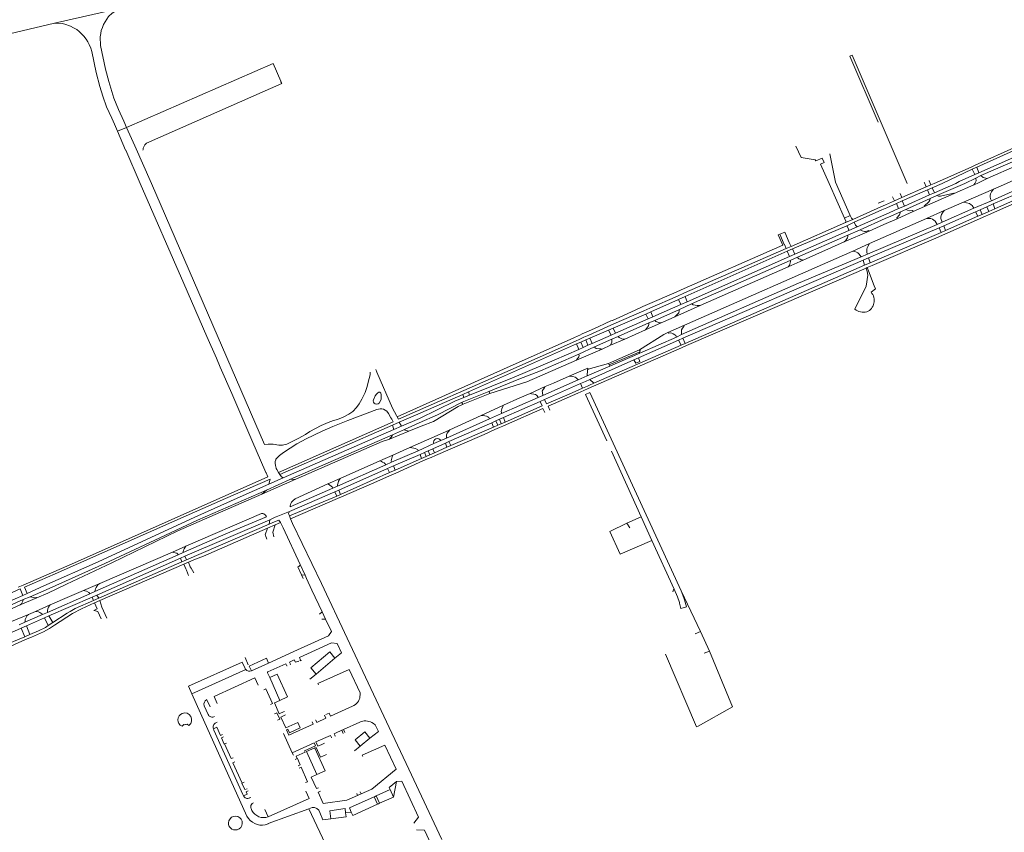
# Model space of a CAD drawing. Extents: x 145000 to 155000, y 457500 to 470000.
# Tile 87 of 256: x 150348 to 150956, y 460099 to 460601. Entities that reach past the tile are written whole.
import ezdxf

# ---------------------------------------------------------------- set-up
doc = ezdxf.new("R2010")
doc.units = 0
doc.header["$LTSCALE"] = 0.2
doc.header["$MEASUREMENT"] = 0
doc.layers.add('kant verharding', color=252, linetype='Continuous', lineweight=0)

msp = doc.modelspace()

# ---------------------------------------------------------------- linework, layer by layer
at = {"layer": 'kant verharding', "lineweight": 0}
for p, q in [((150369.19, 460598.85), (150410.09, 460608.18)), ((150508.91, 460563.06), (150509.06, 460562.7)), ((150412.06, 460538.34), (150408.79, 460545.53)), ((150404.55, 460540.21), (150406.34, 460536.56)), ((150413.65, 460534.55), (150412.06, 460538.34)), ((150406.34, 460536.56), (150408.22, 460532.13)), ((150413.65, 460534.55), (150408.22, 460532.13)), ((150413.1, 460520.58), (150408.22, 460532.13)), ((150418.76, 460523.07), (150413.65, 460534.55)), ((150413.19, 460520.38), (150413.1, 460520.58)), ((150937.76, 460511.25), (150963.34, 460522.75)), ((150938.63, 460509.9), (150963.45, 460521.14)), ((150964.97, 460517.7), (150940, 460506.57)), ((150965.54, 460515.32), (150941.19, 460504.75)), ((150935.13, 460510.06), (150937.76, 460511.25)), ((150938.63, 460509.9), (150935.87, 460508.65)), ((150935.87, 460508.65), (150937.52, 460505.43)), ((150940, 460506.57), (150938.63, 460509.9)), ((150945.12, 460502.92), (150963.77, 460511.18)), ((150937.52, 460505.43), (150940, 460506.57)), ((150938.05, 460503.2), (150941.19, 460504.75)), ((150892.37, 460491.17), (150907.4, 460497.8)), ((150892.66, 460489.12), (150908.21, 460495.99)), ((150907.4, 460497.8), (150910.38, 460499.11)), ((150908.21, 460495.99), (150911.2, 460497.32)), ((150908.21, 460495.99), (150909.58, 460492.89)), ((150911.2, 460497.32), (150912.6, 460494.22)), ((150981.4, 460496.37), (150920.81, 460469.41)), ((150936.89, 460499.09), (150924.7, 460493.69)), ((150930.4, 460488.43), (150949.09, 460496.36)), ((150947.74, 460489.28), (150968.69, 460498.67)), ((150948.7, 460487.24), (150969.79, 460496.22)), ((150881.42, 460489.29), (150877.79, 460487.73)), ((150882.33, 460486.75), (150887.8, 460489.16)), ((150887.8, 460489.16), (150892.37, 460491.17)), ((150889.1, 460487.55), (150892.66, 460489.12)), ((150892.37, 460491.17), (150891.31, 460493.63)), ((150892.66, 460489.12), (150893.99, 460486)), ((150893.99, 460486), (150909.58, 460492.89)), ((150894.93, 460483.9), (150909.98, 460490.58)), ((150924.7, 460493.69), (150906.43, 460485.6)), ((150909.58, 460492.89), (150912.6, 460494.22)), ((150909.98, 460490.58), (150914.08, 460492.4)), ((150947.74, 460489.28), (150936.85, 460484.57)), ((150970.34, 460493.39), (150949.88, 460484.34)), ((150862.21, 460477.72), (150879.38, 460485.42)), ((150863.03, 460475.93), (150880.1, 460483.59)), ((150882.33, 460486.75), (150879.38, 460485.42)), ((150880.1, 460483.59), (150883.07, 460484.88)), ((150883.07, 460484.88), (150889.1, 460487.55)), ((150884.57, 460481.83), (150890.39, 460484.41)), ((150889.1, 460487.55), (150890.39, 460484.41)), ((150890.39, 460484.41), (150893.99, 460486)), ((150891.55, 460482.4), (150894.93, 460483.9)), ((150906.43, 460485.6), (150899.48, 460482.52)), ((150907.69, 460478.35), (150918.5, 460483.14)), ((150917.3, 460475.95), (150936.85, 460484.57)), ((150930.4, 460488.43), (150918.5, 460483.14)), ((150937.84, 460482.42), (150940.71, 460483.7)), ((150940.71, 460483.7), (150944.87, 460485.55)), ((150940.71, 460483.7), (150941.95, 460480.83)), ((150946.15, 460482.68), (150941.95, 460480.83)), ((150944.87, 460485.55), (150948.7, 460487.24)), ((150944.87, 460485.55), (150946.15, 460482.68)), ((150949.88, 460484.34), (150946.15, 460482.68)), ((150948.7, 460487.24), (150949.88, 460484.34)), ((150860.55, 460480.08), (150856.98, 460478.49)), ((150857.6, 460475.77), (150862.21, 460477.72)), ((150881.32, 460480.44), (150864.88, 460473.22)), ((150866.65, 460471.36), (150882.08, 460478.2)), ((150907.69, 460478.35), (150872.4, 460462.76)), ((150881.19, 460474.51), (150889.54, 460478.12)), ((150884.57, 460481.83), (150881.32, 460480.44)), ((150885.71, 460479.81), (150882.08, 460478.2)), ((150885.71, 460479.81), (150891.55, 460482.4)), ((150889.54, 460478.12), (150889.86, 460478.26)), ((150899.48, 460482.52), (150889.86, 460478.26)), ((150918.36, 460473.76), (150937.84, 460482.42)), ((150939.26, 460479.64), (150919.41, 460470.89)), ((150937.84, 460482.42), (150939.26, 460479.64)), ((150941.95, 460480.83), (150939.26, 460479.64)), ((150823.98, 460461.01), (150857.6, 460475.77)), ((150824.81, 460459.59), (150858.37, 460473.84)), ((150859.67, 460470.81), (150826.25, 460456.26)), ((150858.37, 460473.84), (150863.03, 460475.93)), ((150858.96, 460467.9), (150866.65, 460471.36)), ((150864.88, 460473.22), (150859.67, 460470.81)), ((150871.16, 460456.18), (150914.3, 460474.61)), ((150871.87, 460454.04), (150915.43, 460472.43)), ((150881.19, 460474.51), (150872.19, 460470.39)), ((150917.3, 460475.95), (150914.3, 460474.61)), ((150915.43, 460472.43), (150918.36, 460473.76)), ((150915.43, 460472.43), (150916.74, 460469.71)), ((150919.41, 460470.89), (150916.74, 460469.71)), ((150918.36, 460473.76), (150919.41, 460470.89)), ((150820.21, 460469.86), (150816.99, 460468.58)), ((150819.85, 460462.28), (150816.99, 460468.58)), ((150827.96, 460454.31), (150858.96, 460467.9)), ((150856.89, 460463.8), (150872.19, 460470.39)), ((150916.74, 460469.71), (150872.94, 460450.92)), ((150913.35, 460466.19), (150874.04, 460449.3)), ((150917.51, 460468.05), (150913.35, 460466.19)), ((150920.81, 460469.41), (150917.51, 460468.05)), ((150818.92, 460461.92), (150756.12, 460434.3)), ((150758.28, 460432.32), (150821.03, 460459.68)), ((150823.98, 460461.01), (150821.03, 460459.68)), ((150821.58, 460458.15), (150824.81, 460459.59)), ((150823.98, 460461.01), (150822.93, 460463.48)), ((150824.81, 460459.59), (150826.25, 460456.26)), ((150831.58, 460452.57), (150856.89, 460463.8)), ((150862.17, 460458.14), (150872.4, 460462.76)), ((150757.24, 460404.42), (150868.47, 460452.65)), ((150862.17, 460458.14), (150758.26, 460412.48)), ((150758.57, 460430.08), (150821.58, 460458.15)), ((150823.02, 460454.82), (150759.86, 460426.93)), ((150762.56, 460425.56), (150823.45, 460452.36)), ((150821.58, 460458.15), (150823.02, 460454.82)), ((150822.13, 460448.46), (150831.58, 460452.57)), ((150826.25, 460456.26), (150823.02, 460454.82)), ((150827.96, 460454.31), (150823.45, 460452.36)), ((150871.16, 460456.18), (150867.21, 460454.65)), ((150868.47, 460452.65), (150871.87, 460454.04)), ((150868.47, 460452.65), (150869.26, 460449.41)), ((150871.87, 460454.04), (150872.94, 460450.92)), ((150869.26, 460449.41), (150758.65, 460401.17)), ((150822.13, 460448.46), (150767.85, 460424.52)), ((150853.7, 460440.49), (150870.45, 460447.71)), ((150872.94, 460450.92), (150869.26, 460449.41)), ((150870.45, 460447.71), (150871.06, 460447.97)), ((150870.45, 460447.71), (150870.9, 460445.59)), ((150874.04, 460449.3), (150871.06, 460447.97)), ((150871.81, 460445.99), (150871.06, 460447.97)), ((150759.36, 460399.83), (150853.7, 460440.49)), ((150756.12, 460434.3), (150752.99, 460432.83)), ((150873.39, 460432.74), (150876.11, 460434.95)), ((150752.99, 460432.83), (150735.45, 460425.21)), ((150736.73, 460422.96), (150753.87, 460430.27)), ((150737.44, 460420.62), (150754.55, 460428.29)), ((150753.87, 460430.27), (150758.28, 460432.32)), ((150754.55, 460428.29), (150758.57, 460430.08)), ((150754.55, 460428.29), (150755.93, 460425.21)), ((150758.57, 460430.08), (150759.86, 460426.93)), ((150735.45, 460425.21), (150732.52, 460423.89)), ((150733.11, 460421.35), (150736.73, 460422.96)), ((150755.93, 460425.21), (150738.62, 460417.63)), ((150739.88, 460415.4), (150755.13, 460422.19)), ((150752.24, 460417.59), (150767.85, 460424.52)), ((150762.56, 460425.56), (150755.13, 460422.19)), ((150759.86, 460426.93), (150755.93, 460425.21)), ((150714.26, 460410.6), (150734.44, 460419.28)), ((150714.66, 460413.32), (150733.11, 460421.35)), ((150735.72, 460416.28), (150715.68, 460407.42)), ((150734.44, 460419.28), (150737.44, 460420.62)), ((150734.44, 460419.28), (150735.72, 460416.28)), ((150738.62, 460417.63), (150735.72, 460416.28)), ((150737.44, 460420.62), (150738.62, 460417.63)), ((150704.51, 460411.27), (150697.6, 460408.16)), ((150699.07, 460406.3), (150710.5, 460411.39)), ((150709.71, 460413.61), (150704.51, 460411.27)), ((150710.5, 460411.39), (150714.66, 460413.32)), ((150711.35, 460409.34), (150714.26, 460410.6)), ((150714.26, 460410.6), (150715.68, 460407.42)), ((150717.22, 460405.34), (150736.22, 460413.82)), ((150734.22, 460409.52), (150743.73, 460413.81)), ((150736.22, 460413.82), (150739.88, 460415.4)), ((150748, 460407.91), (150758.26, 460412.48)), ((150690.84, 460402.63), (150693.64, 460403.88)), ((150693.57, 460406.35), (150692.62, 460405.92)), ((150695, 460406.99), (150693.57, 460406.35)), ((150693.64, 460403.88), (150696.02, 460404.94)), ((150697.6, 460408.16), (150695, 460406.99)), ((150696.02, 460404.94), (150699.07, 460406.3)), ((150697.27, 460403.27), (150699.72, 460404.3)), ((150699.72, 460404.3), (150711.35, 460409.34)), ((150699.72, 460404.3), (150701.24, 460401.15)), ((150712.98, 460406.22), (150701.24, 460401.15)), ((150702.65, 460398.95), (150713.31, 460403.71)), ((150711.35, 460409.34), (150712.98, 460406.22)), ((150712.42, 460399.98), (150721.34, 460403.77)), ((150715.68, 460407.42), (150712.98, 460406.22)), ((150713.31, 460403.71), (150717.22, 460405.34)), ((150734.22, 460409.52), (150721.34, 460403.77)), ((150753.35, 460405.09), (150730.72, 460395.2)), ((150756.4, 460406.64), (150753.35, 460405.09)), ((150754.59, 460403.22), (150757.24, 460404.42)), ((150757.24, 460404.42), (150758.65, 460401.17)), ((150624.79, 460371.29), (150691.48, 460400.82)), ((150647.26, 460383.16), (150690.84, 460402.63)), ((150694.21, 460401.97), (150691.48, 460400.82)), ((150691.48, 460400.82), (150692.89, 460397.5)), ((150691.55, 460390.79), (150707.3, 460397.69)), ((150692.89, 460397.5), (150695.62, 460398.69)), ((150702.65, 460398.95), (150692.95, 460394.59)), ((150694.21, 460401.97), (150697.27, 460403.27)), ((150695.62, 460398.69), (150694.21, 460401.97)), ((150698.62, 460400), (150695.62, 460398.69)), ((150697.27, 460403.27), (150698.62, 460400)), ((150701.24, 460401.15), (150698.62, 460400)), ((150698.72, 460373.22), (150756.46, 460398.48)), ((150702.31, 460376.69), (150756.06, 460400.01)), ((150712.42, 460399.98), (150707.3, 460397.69)), ((150754.59, 460403.22), (150729.71, 460392.22)), ((150756.06, 460400.01), (150754.59, 460403.22)), ((150758.65, 460401.17), (150756.06, 460400.01)), ((150756.46, 460398.48), (150759.36, 460399.83)), ((150471.54, 460386.57), (150469.15, 460392.04)), ((150711.3, 460388.84), (150730.45, 460397.23)), ((150730.25, 460395.66), (150711.72, 460387.87)), ((150730.72, 460395.2), (150712.02, 460387.18)), ((150729.71, 460392.22), (150726.99, 460391.02)), ((150730.72, 460395.2), (150730.25, 460395.66)), ((150712.02, 460387.18), (150698.2, 460381.09)), ((150711.3, 460388.84), (150698.83, 460385.31)), ((150726.99, 460391.02), (150699.85, 460378.95)), ((150711.72, 460387.87), (150711.3, 460388.84)), ((150712.02, 460387.18), (150711.72, 460387.87)), ((150686.98, 460380.84), (150677.35, 460376.71)), ((150698.2, 460381.09), (150692.52, 460378.59)), ((150662.88, 460370.33), (150672.25, 460374.46)), ((150692.52, 460378.59), (150670.79, 460369.03)), ((150671.82, 460366.56), (150693.97, 460376.34)), ((150672.25, 460374.46), (150677.35, 460376.71)), ((150695.27, 460373.51), (150686.93, 460369.89)), ((150693.97, 460376.34), (150697.03, 460377.7)), ((150693.97, 460376.34), (150695.27, 460373.51)), ((150698.26, 460374.86), (150695.27, 460373.51)), ((150696, 460372.02), (150698.72, 460373.22)), ((150699.85, 460378.95), (150697.03, 460377.7)), ((150699.6, 460375.47), (150698.26, 460374.86)), ((150699.6, 460375.47), (150702.31, 460376.69)), ((150702.31, 460376.69), (150699.85, 460378.95)), ((150621, 460364.81), (150637.44, 460371.52)), ((150624.79, 460371.29), (150621.29, 460369.66)), ((150621.29, 460369.66), (150622.05, 460367.82)), ((150637.93, 460370.32), (150621.53, 460363.62)), ((150622.05, 460367.82), (150625.55, 460369.21)), ((150625.55, 460369.21), (150624.79, 460371.29)), ((150667.83, 460367.73), (150645.27, 460357.8)), ((150670.79, 460369.03), (150667.83, 460367.73)), ((150692.33, 460370.43), (150696, 460372.02)), ((150697.18, 460369.6), (150699.73, 460370.83)), ((150710.18, 460341), (150697.18, 460369.6)), ((150699.73, 460370.83), (150756.25, 460248.38)), ((150632.66, 460356.58), (150646.55, 460362.95)), ((150646.36, 460355.37), (150669.03, 460365.33)), ((150669.03, 460365.33), (150671.82, 460366.56)), ((150613.35, 460347.71), (150632.66, 460356.58)), ((150637.87, 460354.51), (150645.27, 460357.8)), ((150643.92, 460354.3), (150646.36, 460355.37)), ((150646.36, 460355.37), (150647.53, 460352.63)), ((150577.86, 460350.63), (150508.38, 460320.16)), ((150577.86, 460350.63), (150582.05, 460352.61)), ((150578.82, 460347.94), (150577.86, 460350.63)), ((150583.45, 460350.03), (150578.82, 460347.94)), ((150582.05, 460352.61), (150583.45, 460350.03)), ((150611.23, 460342.62), (150637.87, 460354.51)), ((150612.62, 460340.62), (150639.15, 460352.21)), ((150640.18, 460349.51), (150613.85, 460338.19)), ((150639.15, 460352.21), (150641.74, 460353.34)), ((150639.15, 460352.21), (150640.18, 460349.51)), ((150642.99, 460350.7), (150640.18, 460349.51)), ((150641.13, 460347.93), (150643.92, 460349.16)), ((150641.74, 460353.34), (150643.92, 460354.3)), ((150641.74, 460353.34), (150642.99, 460350.7)), ((150644.92, 460351.53), (150642.99, 460350.7)), ((150643.92, 460354.3), (150644.92, 460351.53)), ((150643.92, 460349.16), (150646.01, 460350.09)), ((150644.92, 460351.53), (150647.53, 460352.63)), ((150646.01, 460350.09), (150648.26, 460351.08)), ((150510.37, 460318.17), (150578.82, 460347.94)), ((150514.55, 460317.22), (150577.96, 460344.73)), ((150576.09, 460342.11), (150588.02, 460346.9)), ((150585.34, 460348), (150577.96, 460344.73)), ((150588.6, 460336.86), (150612.55, 460347.35)), ((150604.46, 460331.88), (150631.65, 460343.76)), ((150612.55, 460347.35), (150613.35, 460347.71)), ((150631.65, 460343.76), (150634.5, 460345.01)), ((150634.5, 460345.01), (150641.13, 460347.93)), ((150588.6, 460336.86), (150578.14, 460332.19)), ((150603.42, 460339.38), (150593.79, 460334.89)), ((150602.79, 460336.11), (150610.7, 460339.62)), ((150607.7, 460341.13), (150603.42, 460339.38)), ((150611.48, 460337.09), (150603.78, 460333.66)), ((150611.23, 460342.62), (150607.7, 460341.13)), ((150610.7, 460339.62), (150612.62, 460340.62)), ((150610.7, 460339.62), (150611.48, 460337.09)), ((150613.85, 460338.19), (150611.48, 460337.09)), ((150612.62, 460340.62), (150613.85, 460338.19)), ((150570.12, 460328.71), (150578.14, 460332.19)), ((150577.38, 460327.88), (150593.79, 460334.89)), ((150578.54, 460325.48), (150594.99, 460332.66)), ((150594.99, 460332.66), (150597.77, 460333.87)), ((150594.99, 460332.66), (150595.89, 460330.14)), ((150598.68, 460331.38), (150595.89, 460330.14)), ((150597.77, 460333.87), (150599.96, 460334.86)), ((150597.77, 460333.87), (150598.68, 460331.38)), ((150601.07, 460332.45), (150598.68, 460331.38)), ((150599.55, 460329.8), (150601.77, 460330.74)), ((150599.96, 460334.86), (150602.79, 460336.11)), ((150599.96, 460334.86), (150601.07, 460332.45)), ((150603.78, 460333.66), (150601.07, 460332.45)), ((150601.77, 460330.74), (150604.46, 460331.88)), ((150602.79, 460336.11), (150603.78, 460333.66)), ((150731.48, 460294.11), (150713.09, 460334.59)), ((150543.91, 460312.98), (150573.75, 460326.14)), ((150570.12, 460328.71), (150545.57, 460317.7)), ((150577.38, 460327.88), (150573.75, 460326.14)), ((150574.89, 460323.89), (150578.54, 460325.48)), ((150578.54, 460325.48), (150579.55, 460322.86)), ((150595.89, 460330.14), (150579.55, 460322.86)), ((150579.94, 460321.03), (150596.75, 460328.61)), ((150596.75, 460328.61), (150599.55, 460329.8)), ((150506.51, 460323.35), (150507.48, 460321.35)), ((150508.38, 460320.16), (150507.48, 460321.35)), ((150544.79, 460310.59), (150574.89, 460323.89)), ((150576.16, 460321.36), (150545.82, 460307.89)), ((150574.89, 460323.89), (150576.16, 460321.36)), ((150579.55, 460322.86), (150576.16, 460321.36)), ((150577.55, 460319.99), (150579.94, 460321.03)), ((150497.34, 460308.07), (150518.33, 460317.28)), ((150514.55, 460317.22), (150500.08, 460310.6)), ((150501.62, 460314.27), (150510.37, 460318.17)), ((150518.33, 460317.28), (150514.55, 460317.22)), ((150538.01, 460314.46), (150545.57, 460317.7)), ((150543.91, 460312.98), (150541.16, 460311.73)), ((150500.08, 460310.6), (150497.34, 460308.07)), ((150514.28, 460297.29), (150542.4, 460309.55)), ((150543.45, 460306.9), (150514.28, 460294.66)), ((150542.4, 460309.55), (150544.79, 460310.59)), ((150542.4, 460309.55), (150543.45, 460306.9)), ((150545.82, 460307.89), (150543.45, 460306.9)), ((150544.02, 460305.44), (150546.34, 460306.44)), ((150544.79, 460310.59), (150545.82, 460307.89)), ((150514.95, 460292.93), (150544.02, 460305.44)), ((150506.19, 460294.06), (150514.28, 460297.29)), ((150514.28, 460294.66), (150514.95, 460292.93)), ((150449.72, 460269.78), (150502.23, 460292.22)), ((150501.76, 460289.46), (150450.71, 460267.51)), ((150505.39, 460289.07), (150500.65, 460287.01)), ((150502.23, 460292.22), (150501.76, 460289.46)), ((150505.04, 460290.92), (150501.76, 460289.46)), ((150502.23, 460292.22), (150505.46, 460293.77)), ((150507.83, 460292.1), (150505.04, 460290.92)), ((150508.76, 460290.53), (150505.39, 460289.07)), ((150505.46, 460293.77), (150506.19, 460294.06)), ((150508.76, 460290.53), (150507.83, 460292.1)), ((150510.46, 460287.38), (150508.76, 460290.53)), ((150514.95, 460292.93), (150516.21, 460289.91)), ((150516.21, 460289.91), (150533.98, 460252.92)), ((150722.7, 460290.16), (150724.38, 460287.38)), ((150731.48, 460294.11), (150738.05, 460279.54)), ((150499.48, 460282.59), (150500.26, 460280.2)), ((150504.55, 460281.82), (150503.96, 460284.54)), ((150520.95, 460264.68), (150510.46, 460287.38)), ((150442.04, 460272.17), (150450.36, 460275.95)), ((150751.82, 460249.43), (150738.05, 460279.54)), ((150394.22, 460248.04), (150445.54, 460270.63)), ((150442.04, 460272.17), (150397.26, 460252.99)), ((150448.69, 460272), (150445.54, 460270.63)), ((150381.6, 460265.66), (150349.92, 460251.91)), ((150395.41, 460245.72), (150446.98, 460268.58)), ((150447.93, 460266.29), (150396.5, 460243.83)), ((150449.08, 460264.76), (150397.2, 460242.34)), ((150446.98, 460268.58), (150449.72, 460269.78)), ((150446.98, 460268.58), (150447.93, 460266.29)), ((150450.71, 460267.51), (150447.93, 460266.29)), ((150451.93, 460265.99), (150449.08, 460264.76)), ((150449.72, 460269.78), (150450.71, 460267.51)), ((150523.94, 460258.16), (150520.95, 460264.68)), ((150450.67, 460261.14), (150451.87, 460257.92)), ((150453.54, 460262.39), (150455.19, 460259.4)), ((150521.72, 460258.22), (150519.52, 460263.13)), ((150522.67, 460256.07), (150521.72, 460258.22)), ((150523.94, 460258.16), (150521.72, 460258.22)), ((150349.92, 460251.91), (150346.87, 460250.59)), ((150387.05, 460248.57), (150397.26, 460252.99)), ((150349.62, 460245.6), (150335.18, 460239.39)), ((150352.36, 460246.77), (150349.62, 460245.6)), ((150362.72, 460251.37), (150352.36, 460246.77)), ((150354.26, 460244.76), (150365.83, 460249.9)), ((150365.13, 460246.95), (150358.29, 460243.98)), ((150364.96, 460235.05), (150391, 460246.62)), ((150387.05, 460248.57), (150378.46, 460244.79)), ((150394.22, 460248.04), (150391, 460246.62)), ((150392.44, 460244.44), (150395.41, 460245.72)), ((150395.41, 460245.72), (150396.5, 460243.83)), ((150528.14, 460248.77), (150534.42, 460235.43)), ((150756.25, 460248.38), (150768.06, 460223.36)), ((150334.96, 460236.47), (150349.9, 460242.96)), ((150348.09, 460239.74), (150358.29, 460243.98)), ((150354.26, 460244.76), (150349.9, 460242.96)), ((150366.55, 460239.66), (150357.42, 460235.72)), ((150358.04, 460244.17), (150358.29, 460243.98)), ((150365.8, 460232.91), (150392.44, 460244.44)), ((150378.46, 460244.79), (150366.55, 460239.66)), ((150392.44, 460244.44), (150393.4, 460242.45)), ((150396.5, 460243.83), (150393.4, 460242.45)), ((150394.02, 460241.04), (150397.2, 460242.34)), ((150398.55, 460238.26), (150397.2, 460242.34)), ((150342.6, 460229.36), (150353.08, 460233.83)), ((150350.9, 460228.97), (150361.86, 460233.73)), ((150354.54, 460234.47), (150353.08, 460233.83)), ((150357.42, 460235.72), (150354.54, 460234.47)), ((150364.96, 460235.05), (150361.86, 460233.73)), ((150393.72, 460236.15), (150393.41, 460236.22)), ((150401.46, 460231.51), (150398.55, 460238.26)), ((150532.87, 460234.06), (150534.42, 460235.43)), ((150534.42, 460235.43), (150536.51, 460230.97)), ((150350.9, 460228.97), (150347.37, 460227.35)), ((150351.95, 460226.81), (150363.1, 460231.7)), ((150363.1, 460231.7), (150365.8, 460232.91)), ((150363.1, 460231.7), (150365.39, 460226.91)), ((150368.15, 460228.79), (150365.39, 460226.91)), ((150365.8, 460232.91), (150368.15, 460228.79)), ((150536.51, 460230.97), (150534.33, 460230.9)), ((150348.68, 460225.38), (150351.95, 460226.81)), ((150350.89, 460219.94), (150348.68, 460225.38)), ((150354.09, 460221.38), (150350.89, 460219.94)), ((150351.95, 460226.81), (150354.09, 460221.38)), ((150366.06, 460225.12), (150369.2, 460227.16)), ((150768.06, 460223.36), (150764.76, 460221.93)), ((150768.06, 460223.36), (150773.59, 460211.16)), ((150351.26, 460218.25), (150354.96, 460219.86)), ((150501.45, 460203.79), (150517.1, 460210.87)), ((150773.59, 460211.16), (150770.42, 460209.84)), ((150773.59, 460211.16), (150787.86, 460176.76)), ((150486.96, 460207.2), (150488.82, 460202.74)), ((150501.45, 460203.79), (150490.84, 460198.97)), ((150514.96, 460203.03), (150514.81, 460202.96)), ((150519.71, 460205), (150519.77, 460205.03)), ((150519.77, 460205.03), (150519.96, 460204.61)), ((150542.4, 460206.77), (150530.7, 460197.03)), ((150487.26, 460199.75), (150453.99, 460184.83)), ((150502.09, 460194.91), (150500.75, 460197.78)), ((150512.87, 460202.09), (150512.73, 460202.03)), ((150530.7, 460197.03), (150526.92, 460193.89)), ((150502.09, 460194.91), (150508.39, 460180.74)), ((150463.29, 460181.18), (150465.32, 460176.74)), ((150464.1, 460171.95), (150461.68, 460177.38)), ((150465.35, 460176.76), (150465.32, 460176.74)), ((150510.99, 460173.87), (150511.04, 460173.77)), ((150468.87, 460166.97), (150469.6, 460167.31)), ((150511.9, 460171.82), (150511.94, 460171.74)), ((150528.42, 460167.57), (150528.29, 460167.51)), ((150530.48, 460168.49), (150530.36, 460168.44)), ((150547.66, 460162.81), (150557.65, 460167.33)), ((150447.95, 460164.76), (150449.09, 460165.79)), ((150451.09, 460166.12), (150452.25, 460165.29)), ((150467.34, 460163.16), (150467.52, 460162.45)), ((150485.42, 460122.69), (150467.52, 460162.45)), ((150546.58, 460162.3), (150542.71, 460160.54)), ((150546.58, 460162.3), (150547.66, 460162.81)), ((150547.46, 460160.34), (150546.58, 460162.3)), ((150547.66, 460162.81), (150548.54, 460160.82)), ((150569.19, 460161.54), (150563.97, 460157.31)), ((150575.76, 460164.07), (150587.92, 460138.22)), ((150474.16, 460153.83), (150475.42, 460154.38)), ((150510.6, 460160.36), (150515.97, 460148.43)), ((150563.97, 460157.31), (150558, 460152.48)), ((150515.97, 460148.43), (150516.7, 460146.82)), ((150534.3, 460153.53), (150536.01, 460154.29)), ((150554.45, 460149.59), (150558, 460152.48)), ((150517.83, 460144.28), (150519.09, 460144.85)), ((150608.28, 460094.82), (150587.92, 460138.22)), ((150485.09, 460129.6), (150486.33, 460130.14)), ((150580.45, 460130.74), (150578.6, 460121.05)), ((150485.09, 460129.6), (150484.99, 460129.54)), ((150532.15, 460126.83), (150532.23, 460126.65)), ((150533.1, 460124.71), (150533.18, 460124.55)), ((150558.01, 460124.23), (150557.86, 460124.16)), ((150558.01, 460124.23), (150558.56, 460123)), ((150558.56, 460123), (150565.15, 460125.98)), ((150567.93, 460121.79), (150576.52, 460125.67)), ((150578.6, 460121.05), (150576.52, 460125.67)), ((150485.42, 460122.69), (150485.91, 460121.88)), ((150489.72, 460120.47), (150490.53, 460120.83)), ((150555.92, 460123.28), (150555.8, 460123.22)), ((150555.8, 460123.22), (150556.34, 460121.99)), ((150556.34, 460121.99), (150558.56, 460123)), ((150566.54, 460121.16), (150567.16, 460121.44)), ((150566.54, 460121.16), (150568.61, 460116.56)), ((150567.16, 460121.44), (150567.93, 460121.79)), ((150569.99, 460117.2), (150567.93, 460121.79)), ((150578.6, 460121.05), (150569.99, 460117.2)), ((150501.17, 460108.9), (150499.18, 460113.35)), ((150528.28, 460114.55), (150526.25, 460113.81)), ((150526.25, 460113.81), (150537.99, 460088.77)), ((150548.99, 460111.39), (150552.43, 460111.82)), ((150568.61, 460116.56), (150569.2, 460116.83)), ((150569.2, 460116.83), (150569.99, 460117.2)), ((150476.85, 460106.28), (150477.6, 460107.66)), ((150592.82, 460100.89), (150597.62, 460100.61)), ((150601.72, 460091.8), (150597.62, 460100.61))]:
    msp.add_line(p, q, dxfattribs=at)
at = {"layer": 'kant verharding', "lineweight": 0, "flags": 128}
for points in [[(150408.79, 460545.53), (150405.92, 460552.5), (150402.75, 460562.83), (150400.66, 460570.46), (150397.61, 460585.04), (150397.54, 460586.61), (150397.39, 460588.99), (150397.47, 460590.54), (150397.74, 460592.44), (150398.08, 460594.34), (150398.77, 460596.26), (150399.48, 460598.11), (150401.56, 460601.42), (150402.65, 460603.01), (150404.87, 460605.04), (150408.06, 460607.14), (150410.09, 460608.18)], [(150100.12, 460526.58), (150134.67, 460539.26), (150140.82, 460541.43), (150157.51, 460546.96), (150166.79, 460549.96), (150177.77, 460553.42), (150185.93, 460555.73), (150202.06, 460559.33), (150369.19, 460598.85)], [(150369.19, 460598.85), (150373.94, 460598.61), (150375.56, 460598.27), (150379.12, 460596.99), (150381.04, 460596), (150382.93, 460594.94), (150384.42, 460593.77), (150387.33, 460590.87), (150388.71, 460589.11), (150389.85, 460587.38), (150390.66, 460585.77), (150391.59, 460583.48), (150392.18, 460581.43), (150394.92, 460568.4), (150397.2, 460559.73), (150399, 460553.78), (150401.38, 460547.29), (150404.55, 460540.21)], [(150413.65, 460534.55), (150504.22, 460573.98), (150508.91, 460563.06)], [(150877.77, 460537.76), (150860.25, 460578.54), (150861.7, 460579.13), (150895.61, 460500)], [(150509.06, 460562.7), (150509.55, 460561.57), (150426.02, 460524.75), (150425.06, 460523.81), (150424.36, 460522.61), (150423.97, 460521.72), (150423.94, 460520.94), (150423.81, 460520.49)], [(150469.15, 460392.04), (150463.28, 460405.5), (150449.11, 460438.1), (150422.05, 460500), (150413.19, 460520.38)], [(150501.21, 460338.92), (150498.83, 460338.73), (150429.02, 460500), (150418.76, 460523.07)], [(150856.98, 460478.49), (150847.52, 460500), (150842.19, 460511.9), (150844.36, 460512.83), (150843.12, 460515.62), (150839.31, 460513.92), (150838.99, 460514.58), (150830.17, 460515.9), (150827, 460522.85)], [(150860.55, 460480.08), (150851.4, 460500.74), (150847.92, 460518.26)], [(150910.38, 460499.11), (150912.39, 460500), (150935.13, 460510.06)], [(150911.2, 460497.32), (150917.27, 460500), (150935.87, 460508.65)], [(150909.19, 460501.71), (150909.27, 460501.54)], [(150909.27, 460501.54), (150910.38, 460499.11)], [(150912.6, 460494.22), (150925.66, 460500), (150927.78, 460501.08), (150937.52, 460505.43)], [(150914.08, 460492.4), (150931.21, 460500), (150938.05, 460503.2)], [(150938.05, 460503.2), (150938.26, 460501.6), (150937.41, 460500), (150936.89, 460499.09)], [(150945.12, 460502.92), (150938.95, 460500), (150936.89, 460499.09)], [(150941.19, 460504.75), (150942.65, 460503.69), (150943.43, 460503.41), (150945.12, 460502.92)], [(150949.09, 460496.36), (150956.98, 460500), (150963.55, 460502.9)], [(150906.29, 460500.45), (150906.37, 460500.26)], [(150906.37, 460500.26), (150907.4, 460497.8)], [(150949.09, 460496.36), (150947.86, 460494.7), (150947.19, 460493.59), (150947.02, 460492.59), (150947.03, 460491.69), (150947.24, 460490.46), (150947.74, 460489.28)], [(150887.8, 460489.16), (150886.71, 460491.6)], [(150909.98, 460490.58), (150909.77, 460489.51), (150909.11, 460488.56), (150906.25, 460485.92), (150906.43, 460485.6)], [(150914.08, 460492.4), (150915.07, 460492.12), (150916.21, 460492.16), (150924.55, 460493.99), (150924.7, 460493.69)], [(150894.93, 460483.9), (150896.86, 460483.12), (150899.08, 460483.17), (150899.48, 460482.52)], [(150918.5, 460483.14), (150917.52, 460481.83), (150916.9, 460480.66), (150916.56, 460479.34), (150916.56, 460478.37), (150917.3, 460475.95)], [(150936.85, 460484.57), (150935.81, 460486.29), (150935.12, 460486.77), (150934.26, 460487.51), (150932.39, 460488.02), (150930.4, 460488.43)], [(150857.6, 460475.77), (150857.96, 460476.19), (150857.82, 460476.62), (150856.98, 460478.49)], [(150862.21, 460477.72), (150862.02, 460477.85), (150861.72, 460477.98), (150861.3, 460478.46), (150860.55, 460480.08)], [(150891.55, 460482.4), (150891.05, 460480.54), (150889.31, 460478.72), (150889.54, 460478.12)], [(150914.3, 460474.61), (150912.93, 460476.63), (150912.12, 460477.32), (150911.33, 460477.89), (150910.23, 460478.23), (150907.69, 460478.35)], [(150858.37, 460473.84), (150859.46, 460471.89), (150859.67, 460470.81)], [(150863.03, 460475.93), (150863.75, 460474.22), (150864.88, 460473.22)], [(150872.19, 460470.39), (150871.99, 460470.82), (150870.84, 460470.52), (150870.01, 460470.23), (150869.31, 460470.24), (150867.96, 460470.69), (150866.65, 460471.36)], [(150816.99, 460468.58), (150816.08, 460468.22), (150818.92, 460461.92)], [(150822.92, 460463.51), (150820.21, 460469.86)], [(150858.96, 460467.9), (150859.08, 460467.17), (150858.81, 460466.37), (150858.5, 460465.75), (150858.09, 460465.14), (150857.55, 460464.59), (150856.89, 460463.8)], [(150819.9, 460462.18), (150819.85, 460462.28)], [(150821.03, 460459.68), (150819.9, 460462.18)], [(150822.93, 460463.48), (150822.92, 460463.51)], [(150872.4, 460462.76), (150871.42, 460461.05), (150870.95, 460460.16), (150870.79, 460459.36), (150870.72, 460458.39), (150870.76, 460457.38), (150871.16, 460456.18)], [(150756.4, 460406.64), (150828.53, 460438.41), (150867.21, 460454.65)], [(150823.45, 460452.36), (150823.57, 460451.71), (150823.48, 460450.91), (150823.24, 460450.11), (150823, 460449.52), (150822.54, 460448.9), (150822.13, 460448.46)], [(150831.58, 460452.57), (150830.96, 460452.73), (150830.31, 460452.84), (150829.69, 460453.1), (150828.85, 460453.37), (150828.36, 460453.8), (150827.96, 460454.31)], [(150867.21, 460454.65), (150865.86, 460456.54), (150865.17, 460457.11), (150864.48, 460457.57), (150863.39, 460457.81), (150862.17, 460458.14)], [(150870.9, 460445.59), (150871.41, 460443.2), (150870.43, 460436.56), (150863.4, 460422.38)], [(150876.11, 460434.95), (150875.29, 460436.69), (150871.81, 460445.99)], [(150732.52, 460423.89), (150727.65, 460421.7)], [(150755.13, 460422.19), (150754.98, 460421.24), (150754.67, 460420.12), (150752.24, 460417.59)], [(150767.85, 460424.52), (150766.1, 460424.6), (150764.8, 460424.85), (150763.53, 460425.04), (150762.56, 460425.56)], [(150727.65, 460421.7), (150713.67, 460415.4)], [(150752.24, 460417.59), (150749.9, 460416.58), (150743.73, 460413.81)], [(150712.8, 460415.02), (150709.71, 460413.61)], [(150713.49, 460415.33), (150712.8, 460415.02)], [(150713.67, 460415.4), (150713.49, 460415.33)], [(150736.22, 460413.82), (150736.16, 460413.04), (150735.92, 460412), (150735.38, 460411.28), (150734.22, 460409.52)], [(150743.73, 460413.81), (150742.77, 460413.83), (150741.16, 460414.38), (150740.49, 460414.72), (150739.88, 460415.4)], [(150758.26, 460412.48), (150757.87, 460411.66), (150757.05, 460410.62), (150756.45, 460409.59), (150756.28, 460408.46), (150756.4, 460406.64)], [(150689.9, 460404.7), (150646.44, 460385.25)], [(150692.62, 460405.92), (150689.9, 460404.7)], [(150713.31, 460403.71), (150713.35, 460402.74), (150713.33, 460402.01), (150712.42, 460399.98)], [(150721.34, 460403.77), (150719.62, 460404.03), (150718.73, 460404.32), (150717.96, 460404.81), (150717.22, 460405.34)], [(150730.45, 460397.23), (150745.45, 460406.65), (150748, 460407.91)], [(150748, 460407.91), (150748.44, 460407.47), (150749.57, 460407.71), (150750.49, 460407.49), (150751.28, 460407), (150752.22, 460406.51), (150752.94, 460406.04), (150753.35, 460405.09)], [(150707.3, 460397.69), (150706.46, 460397.75), (150705.61, 460397.74), (150703.76, 460398.03), (150703.02, 460398.49), (150702.65, 460398.95)], [(150692.89, 460397.5), (150677.68, 460390.85), (150653.08, 460380.3), (150625.55, 460369.21)], [(150637.44, 460371.52), (150655.93, 460379), (150669.38, 460384.27), (150692.95, 460394.59)], [(150692.95, 460394.59), (150693.08, 460393.66), (150692.97, 460392.91), (150692.66, 460392.34), (150692.12, 460391.8), (150691.55, 460390.79)], [(150726.99, 460391.02), (150728.08, 460388.92), (150730.65, 460389.98), (150729.71, 460392.22)], [(150730.45, 460397.23), (150730.5, 460396.93), (150730.77, 460396.58), (150730.58, 460396.01), (150730.25, 460395.66)], [(150499.8, 460321.42), (150491.11, 460341.43), (150478.67, 460370.21), (150471.54, 460386.57)], [(150691.55, 460390.79), (150660.81, 460377.39), (150637.93, 460370.32)], [(150686.98, 460380.84), (150698.47, 460385.89), (150698.83, 460385.31)], [(150564.05, 460383.46), (150564.15, 460382.84), (150564.03, 460381.69), (150563.6, 460379.59), (150562.02, 460373.99), (150561.04, 460370.81), (150558.92, 460366.7), (150557.34, 460363.95), (150555.75, 460361.55), (150553.38, 460359.21), (150550.9, 460357.46), (150547.37, 460355.64), (150543.99, 460354.17), (150541.43, 460353.49), (150538.26, 460352.38), (150533.8, 460350.5), (150526.78, 460346.72), (150524.22, 460344.94), (150520.18, 460342.56), (150512.69, 460339.02), (150510.03, 460338.31), (150507.8, 460338.35), (150504.21, 460338.94), (150501.21, 460338.92)], [(150567.54, 460385.02), (150568.19, 460383.32), (150577.9, 460361.26), (150580.36, 460356.69)], [(150646.44, 460385.25), (150580.83, 460355.83)], [(150580.83, 460355.83), (150581.63, 460354.34), (150647.26, 460383.16)], [(150692.52, 460378.59), (150692.37, 460378.92), (150691.36, 460379.88), (150690.62, 460380.32), (150689.17, 460380.67), (150688.2, 460380.84), (150686.98, 460380.84)], [(150698.83, 460385.31), (150698.4, 460384.81), (150698.23, 460383.92), (150698.1, 460381.82), (150698.2, 460381.09)], [(150672.25, 460374.46), (150671.87, 460373.7), (150670.85, 460372.69), (150670.43, 460371.65), (150670.47, 460370.84), (150670.79, 460369.03)], [(150568.08, 460369.84), (150568.79, 460370.62), (150569.42, 460370.99), (150570, 460371.1), (150570.68, 460370.39), (150570.85, 460369.59), (150570.93, 460368.91), (150570.82, 460366.71), (150570.45, 460365.74), (150569.65, 460364.16), (150568.97, 460363.77), (150568.09, 460363.68), (150567.12, 460363.8), (150566.6, 460364.21), (150566.18, 460364.82), (150565.98, 460365.65), (150566.14, 460366.32), (150567.28, 460368.7), (150568.08, 460369.84)], [(150582.05, 460352.61), (150592.03, 460356.91), (150621.29, 460369.66)], [(150583.45, 460350.03), (150594.69, 460354.86), (150616.48, 460365.46), (150622.05, 460367.82)], [(150637.44, 460371.52), (150637.89, 460371.04), (150637.93, 460370.32)], [(150646.55, 460362.95), (150656.5, 460367.52), (150662.88, 460370.33)], [(150667.83, 460367.73), (150667.18, 460368.88), (150666.92, 460369.28), (150666.12, 460369.67), (150665.25, 460369.89), (150663.8, 460370.09), (150662.88, 460370.33)], [(150686.93, 460369.89), (150673.02, 460363.78), (150671.82, 460366.56)], [(150675.05, 460360), (150674.04, 460362.32), (150692.33, 460370.43)], [(150585.34, 460348), (150594.47, 460352.09), (150605.73, 460357), (150621, 460364.81)], [(150621.53, 460363.62), (150618.5, 460362.25), (150603.21, 460353.01), (150595.56, 460350.05), (150588.02, 460346.9)], [(150621, 460364.81), (150620.99, 460364.06), (150621.3, 460363.6), (150621.53, 460363.62)], [(150645.27, 460357.8), (150645.17, 460358.41), (150645.11, 460359.13), (150645.2, 460359.96), (150645.39, 460360.8), (150646.09, 460362.24), (150646.55, 460362.95)], [(150669.03, 460365.33), (150670.23, 460362.53), (150647.53, 460352.63)], [(150576.96, 460355.19), (150575.49, 460357.88), (150574.32, 460359.32), (150572.46, 460360.46), (150571.36, 460360.75), (150570.29, 460360.74), (150568.26, 460360.43), (150550.41, 460353.61), (150541.09, 460349.8), (150534.56, 460346.99), (150524.7, 460342.26), (150518.84, 460339.18), (150510.7, 460333.82), (150508.24, 460331.89), (150505.95, 460329.75), (150505.86, 460329.26), (150505.52, 460328.28), (150505.4, 460327.14), (150505.65, 460325.71), (150506.12, 460324.15), (150506.18, 460324.02)], [(150577.42, 460354.35), (150576.96, 460355.19)], [(150580.36, 460356.69), (150580.83, 460355.83)], [(150632.66, 460356.58), (150633.91, 460356.55), (150635.01, 460356.48), (150635.9, 460356.19), (150636.7, 460355.85), (150637.41, 460355.32), (150637.87, 460354.51)], [(150648.26, 460351.08), (150670.77, 460361), (150671.89, 460358.47)], [(150507.48, 460321.35), (150578.3, 460352.75), (150577.42, 460354.35)], [(150577.96, 460344.73), (150577.74, 460344.03), (150576.09, 460342.11)], [(150588.02, 460346.9), (150587.08, 460347.24), (150586.31, 460347.43), (150585.81, 460347.66), (150585.34, 460348)], [(150613.35, 460347.71), (150612.4, 460346.7), (150611.68, 460345.69), (150611.27, 460344.67), (150611.2, 460343.74), (150611.23, 460342.62)], [(150576.09, 460342.11), (150571.51, 460340.49), (150518.33, 460317.28)], [(150593.79, 460334.89), (150593.47, 460335.53), (150592.11, 460336.2), (150591.14, 460336.52), (150588.6, 460336.86)], [(150578.14, 460332.19), (150577.69, 460331.15), (150577.48, 460330.35), (150577.21, 460329.58), (150577.15, 460328.63), (150577.38, 460327.88)], [(150573.75, 460326.14), (150573.24, 460327.07), (150572.8, 460327.46), (150571.83, 460327.85), (150571.04, 460328.34), (150570.12, 460328.71)], [(150381.6, 460265.66), (150500.96, 460318.74), (150499.88, 460321.24)], [(150499.88, 460321.24), (150499.8, 460321.42)], [(150506.18, 460324.02), (150506.51, 460323.35)], [(150510.37, 460318.17), (150509.48, 460318.71), (150508.38, 460320.16)], [(150546.34, 460306.44), (150564.99, 460314.46), (150577.55, 460319.99)], [(150501.62, 460314.27), (150483.76, 460306.51), (150455.77, 460293.84), (150396.1, 460266.39), (150362.72, 460251.37)], [(150369.7, 460258.83), (150441.72, 460290.73), (150474.83, 460305.34), (150502.43, 460317.28), (150501.62, 460314.27)], [(150538.01, 460314.46), (150517.87, 460305.23), (150516.5, 460304.08), (150515.58, 460303.22), (150515.14, 460302.33), (150514.85, 460301.41), (150514.74, 460300.84), (150514.83, 460300.33), (150541.16, 460311.73)], [(150541.16, 460311.73), (150540.77, 460312.36), (150540.33, 460312.77), (150538.92, 460313.77), (150538.01, 460314.46)], [(150545.57, 460317.7), (150544.67, 460316.07), (150544.3, 460315.15), (150544, 460313.88), (150543.91, 460312.98)], [(150497.34, 460308.07), (150471.76, 460297.01), (150445.37, 460285.42), (150404.56, 460265.74), (150376.72, 460252.45), (150365.13, 460246.95)], [(150365.83, 460249.9), (150400.28, 460265.29), (150431.17, 460279.74), (150457.47, 460292.08), (150500.08, 460310.6)], [(150448.69, 460272), (150475, 460283.55), (150500.14, 460294.14), (150499.46, 460295.17), (150498.57, 460295.86), (150497.83, 460296.15), (150497.08, 460296.12), (150450.36, 460275.95)], [(150514.28, 460297.29), (150513.8, 460296.07), (150513.87, 460295.42), (150514.28, 460294.66)], [(150503.96, 460284.54), (150503.94, 460284.6), (150505.39, 460289.07)], [(150738.05, 460279.54), (150718.54, 460270.93), (150712.11, 460285.07), (150722.7, 460290.16), (150731.48, 460294.11)], [(150500.65, 460287.01), (150461.21, 460269.86), (150456.32, 460267.89), (150451.93, 460265.99)], [(150500.65, 460287.01), (150499.38, 460282.89), (150499.48, 460282.59)], [(150450.36, 460275.95), (150449.35, 460274.36), (150448.81, 460273.42), (150448.7, 460272.65), (150448.69, 460272)], [(150445.54, 460270.63), (150445.15, 460271.21), (150444.68, 460271.6), (150443.83, 460271.89), (150442.04, 460272.17)], [(150449.08, 460264.76), (150450.33, 460262.06), (150450.67, 460261.14)], [(150451.93, 460265.99), (150453.06, 460263.26), (150453.54, 460262.39)], [(150519.52, 460263.13), (150520.13, 460263.37), (150520.41, 460263.92), (150520.72, 460264.31), (150520.95, 460264.68)], [(150352.36, 460246.77), (150350.66, 460250.63), (150369.7, 460258.83)], [(150528.14, 460248.77), (150524.89, 460256.09), (150523.94, 460258.16)], [(150397.26, 460252.99), (150396.07, 460252.01), (150394.92, 460250.46), (150394.6, 460249.54), (150394.22, 460248.04)], [(150533.98, 460252.92), (150549.88, 460219.18), (150575.76, 460164.07)], [(150326.02, 460239.86), (150341.13, 460246.57), (150348.03, 460249.53), (150349.62, 460245.6)], [(150391, 460246.62), (150390.85, 460246.97), (150390.41, 460247.43), (150388.9, 460248.26), (150387.88, 460248.45), (150387.05, 460248.57)], [(150750.99, 460247.74), (150751.17, 460248.42), (150751.43, 460248.94), (150751.82, 460249.43)], [(150755.15, 460240.83), (150755.07, 460241.2), (150753.93, 460244.69), (150751.82, 460249.43)], [(150756.25, 460248.38), (150757.96, 460243.5), (150758.7, 460241.31), (150759.4, 460238.45), (150755.88, 460237.56), (150755.15, 460240.83)], [(150348.09, 460239.74), (150338.08, 460235.17), (150338.01, 460235.12)], [(150366.55, 460239.66), (150366.16, 460239.23), (150365.59, 460238.29), (150365.2, 460237.34), (150364.98, 460236.32), (150364.92, 460235.6), (150364.96, 460235.05)], [(150393.4, 460242.45), (150382.03, 460237.42), (150378.85, 460235.68), (150377.11, 460234.68), (150368.15, 460228.79)], [(150369.2, 460227.16), (150380.33, 460234.4), (150385.9, 460237.31), (150394.02, 460241.04)], [(150393.41, 460236.22), (150395.63, 460237.34), (150394.02, 460241.04)], [(150353.08, 460233.83), (150352.37, 460233.07), (150351.47, 460231.53), (150351.18, 460230.76), (150351.02, 460229.94), (150350.9, 460228.97)], [(150361.86, 460233.73), (150361.44, 460234.18), (150360.21, 460235.05), (150359.29, 460235.47), (150357.42, 460235.72)], [(150398.07, 460231.07), (150396, 460235.58), (150393.72, 460236.15)], [(150536.51, 460230.97), (150540.17, 460223.21), (150538.42, 460220.52), (150517.1, 460210.87)], [(150348.68, 460225.38), (150318.31, 460212.05), (150284.62, 460196.11), (150268.59, 460188.91)], [(150365.39, 460226.91), (150363.7, 460225.84), (150359.33, 460223.66), (150354.09, 460221.38)], [(150354.96, 460219.86), (150362.4, 460223.06), (150366.06, 460225.12)], [(150239.7, 460169.82), (150260.99, 460178.84), (150291.72, 460192.96), (150300.15, 460195.91), (150308.48, 460200.17), (150323.92, 460206.8), (150339.92, 460213.27), (150351.26, 460218.25)], [(150267.27, 460183.6), (150272.41, 460185.84), (150284.47, 460191.68), (150290.22, 460194.18), (150296.15, 460196.28), (150299.86, 460197.89), (150307.58, 460201.96), (150332.27, 460212.28), (150350.89, 460219.94)], [(150521.72, 460205.41), (150521.72, 460205.41), (150521, 460205.09), (150520.84, 460205.49), (150521.17, 460205.66), (150520.48, 460207.19), (150540.35, 460216.18), (150543.66, 460215.81), (150546.37, 460210.05), (150542.4, 460206.77)], [(150542.4, 460206.77), (150539.23, 460210.63), (150527.48, 460200.91), (150530.7, 460197.03)], [(150765.57, 460164.42), (150746.48, 460209.36)], [(150453.99, 460184.83), (150451.95, 460189.43), (150485.09, 460204.32), (150486.85, 460200.39), (150487.04, 460200.06), (150487.26, 460199.75)], [(150490.84, 460198.97), (150489.5, 460201.93), (150500.09, 460206.73), (150501.45, 460203.79)], [(150500.99, 460198.39), (150512.12, 460203.41), (150512.73, 460202.03)], [(150514.96, 460203.03), (150514.33, 460204.42), (150517.3, 460205.76), (150518, 460204.24), (150519.71, 460205)], [(150508.39, 460180.74), (150513.05, 460182.86), (150506.75, 460197), (150502.09, 460194.91)], [(150532.25, 460190.36), (150531.89, 460191.17), (150551.15, 460199.85), (150557.94, 460185.43), (150557.93, 460184.12), (150557.85, 460183.11)], [(150469.76, 460178.74), (150467.75, 460183.24), (150493, 460194.59), (150495, 460190.12)], [(150488, 460109.18), (150459.36, 460172.76), (150453.99, 460184.83)], [(150502.57, 460178.21), (150503.82, 460178.78), (150499.74, 460187.88), (150498.47, 460187.33)], [(150510.99, 460173.87), (150507.97, 460172.51), (150504.98, 460179.19), (150508.39, 460180.74)], [(150506.92, 460168.53), (150508.27, 460169.14), (150506.51, 460173.06), (150505.16, 460172.46)], [(150553.24, 460177.12), (150539.66, 460170.97), (150538.75, 460172.94), (150536.76, 460172.03)], [(150787.86, 460176.76), (150766.67, 460164.92)], [(150511.94, 460171.74), (150508.94, 460170.37), (150511.96, 460163.69), (150519.51, 460167.1), (150520.98, 460163.79), (150514.34, 460160.79), (150513.3, 460163.06), (150512.43, 460162.65), (150513.93, 460159.36), (150528.91, 460166.1), (150528.29, 460167.51)], [(150530.48, 460168.49), (150531.13, 460167.1), (150536.79, 460169.67), (150535.89, 460171.58)], [(150565.23, 460167.04), (150566.09, 460166.48), (150567.26, 460165.62), (150569.19, 460161.54)], [(150467.34, 460163.16), (150469.54, 460164.12), (150471.79, 460159.11), (150473.04, 460159.67)], [(150542.71, 460160.54), (150541.85, 460160.15), (150542.46, 460158.75), (150542.34, 460158.68)], [(150563.97, 460157.31), (150560.76, 460161.22), (150554.79, 460156.34), (150558, 460152.48)], [(150765.61, 460164.32), (150765.57, 460164.42)], [(150766.67, 460164.92), (150765.61, 460164.32)], [(150473.65, 460158.31), (150472.3, 460157.68), (150474.05, 460153.78), (150474.16, 460153.83)], [(150515.97, 460148.43), (150529.59, 460154.62), (150530.41, 460152.77), (150523.52, 460149.65), (150523.92, 460148.69), (150518.48, 460146.2), (150519.09, 460144.85)], [(150540.4, 460157.81), (150540.27, 460157.76), (150539.64, 460159.16), (150530.57, 460155.07), (150531.73, 460152.39), (150534.3, 460153.53)], [(150474.16, 460153.83), (150478.22, 460144.82), (150479.48, 460145.37)], [(150531.26, 460134.99), (150524.91, 460149.12), (150529.97, 460151.4), (150530, 460151.33)], [(150530, 460151.33), (150530.86, 460151.71), (150533.56, 460145.73), (150537.09, 460147.31)], [(150530, 460151.33), (150536.33, 460137.28), (150531.26, 460134.99)], [(150559.66, 460146.05), (150559.28, 460146.87), (150573.15, 460153.14)], [(150573.15, 460153.14), (150580.1, 460138.25), (150565.15, 460125.98)], [(150480.63, 460142.82), (150479.38, 460142.24), (150485.09, 460129.6)], [(150519.09, 460144.85), (150519.17, 460144.89), (150520.92, 460140.98), (150519.59, 460140.38)], [(150520.23, 460138.96), (150521.48, 460139.53), (150525.49, 460130.55), (150524.27, 460129.99)], [(150531.26, 460134.99), (150527.76, 460133.41), (150530.96, 460126.29), (150532.15, 460126.83)], [(150580.45, 460130.74), (150575.9, 460127.04), (150576.52, 460125.67)], [(150591.04, 460104.87), (150594.04, 460108.59), (150583.6, 460130.86), (150580.45, 460130.74)], [(150484.99, 460129.54), (150486.75, 460125.62), (150488.1, 460126.22)], [(150488.72, 460124.84), (150487.47, 460124.27), (150488.1, 460122.85), (150485.91, 460121.88)], [(150524.44, 460124.69), (150526.43, 460120.24), (150501.17, 460108.88), (150501.17, 460108.9)], [(150533.18, 460124.55), (150532, 460124), (150535.12, 460117.06), (150549.78, 460119.03), (150556.34, 460121.99)], [(150552.43, 460111.82), (150551.34, 460114.32), (150566.54, 460121.16)], [(150526.25, 460113.81), (150501.21, 460104.65), (150501.25, 460104.55), (150499.36, 460103.88)], [(150539.86, 460107.61), (150539.15, 460112.62), (150548.63, 460113.93), (150548.99, 460111.39)], [(150552.43, 460111.82), (150553.39, 460109.71), (150568.61, 460116.56)], [(150539.86, 460107.61), (150534.81, 460106.91), (150533.14, 460111.6)], [(150539.86, 460107.61), (150549.32, 460108.91), (150548.99, 460111.39)]]:
    msp.add_lwpolyline(points, dxfattribs=at)
at = {"layer": 'kant verharding', "lineweight": 0}
for centre, radius, start, end in [((150867.75, 460427.63), 7.62, 293.40333, 42.14733), ((150868.78, 460428.69), 8.29, 229.55088, 283.93603), ((150605.6, 460340.15), 2.32, 24.96442, 199.51696), ((150357.14, 460250.91), 6.79, 244.85343, 277.55175), ((150449.63, 460168.7), 4.28, 111.27789, 246.92996), ((150449.68, 460168.72), 4.28, 306.78638, 112.11074), ((150449.65, 460168.72), 2.98, 259.13504, 299.04774), ((150488.49, 460123), 2.82, 203.54113, 295.99662), ((150493.02, 460115.04), 2.61, 111.98286, 180.32225), ((150495.75, 460115.36), 5.35, 183.58216, 208.43853), ((150498.31, 460116.54), 8.16, 207.19646, 290.49723), ((150529.11, 460110.43), 4.2, 16.13694, 101.43147)]:
    msp.add_arc(centre, radius, start, end, dxfattribs=at)
at = {"layer": 'kant verharding', "lineweight": 0, "extrusion": (0, 0, -1)}
for centre, radius, start, end in [((-150344.96, 460243.62), 4.99, 187.61509, 231.05142), ((-150489.56, 460201.7), 3.01, 244.90588, 319.73406), ((-150501.17, 460197.97), 0.457, 335.21461, 67.3856), ((-150464.55, 460178.41), 3.05, 340.39966, 65.53438), ((-150550.51, 460184), 7.39, 186.83997, 248.37575), ((-150466.71, 460173.31), 2.94, 242.34986, 332.46496), ((-150469.98, 460164.31), 2.88, 336.42502, 67.32288), ((-150561.16, 460159.81), 8.29, 64.95431, 119.39575), ((-150480.91, 460104.98), 4.27, 253.90231, 17.77641), ((-150480.93, 460104.99), 4.27, 38.82691, 254.12913), ((-150497.38, 460114.46), 10.77, 259.40883, 330.63545)]:
    msp.add_arc(centre, radius, start, end, dxfattribs=at)

doc.saveas('drawing.dxf')
